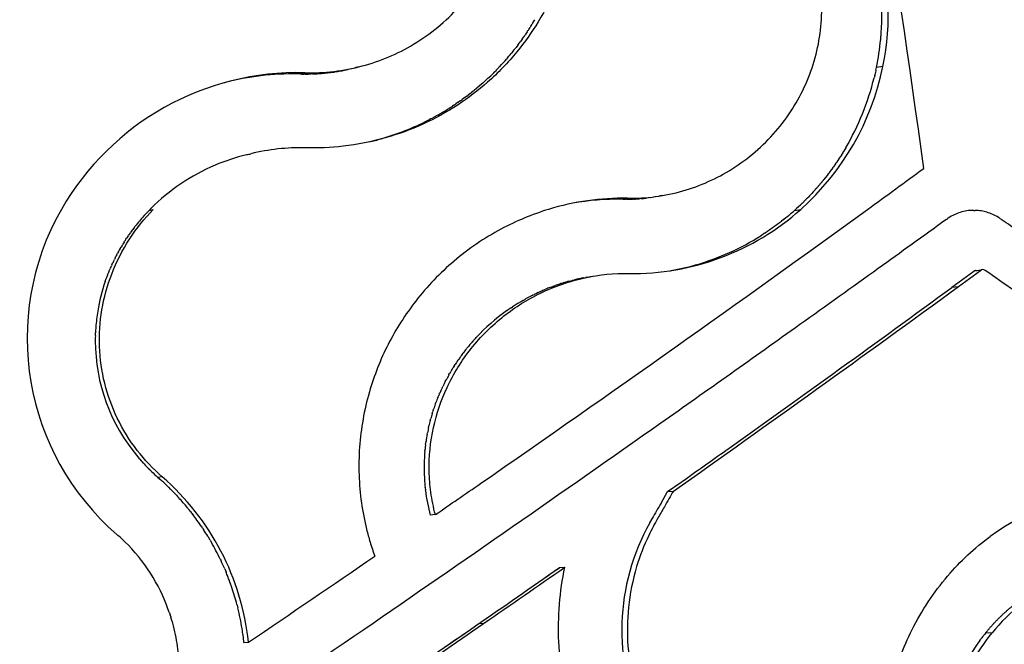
# Model space of a CAD drawing. Header units: millimetres. Extents: x 696 to 1161, y -96 to 347.
# Tile 39 of 55: x 994 to 1045, y 141 to 173. Entities that reach past the tile are written whole.
import ezdxf

# ---------------------------------------------------------------- set-up
doc = ezdxf.new("R2010")
doc.units = ezdxf.units.MM
doc.header["$MEASUREMENT"] = 0
doc.layers.add('Crea2D$visibili$tangenti', color=7, linetype='Continuous', true_color=0x000000)

msp = doc.modelspace()

# ---------------------------------------------------------------- linework, layer by layer
at = {"layer": 'Crea2D$visibili$tangenti'}
for p, q in [((1020.906, 172.581), (1020.975, 172.693)), ((1021.011, 172.752), (1020.975, 172.693)), ((1021.011, 172.752), (1021.111, 172.92)), ((1039.047, 172.579), (1039.053, 172.706)), ((1020.727, 172.301), (1020.616, 172.136)), ((1020.799, 172.412), (1020.87, 172.524)), ((1020.906, 172.581), (1020.87, 172.524)), ((1020.23, 171.597), (1020.149, 171.491)), ((1020.23, 171.597), (1020.309, 171.703)), ((1020.342, 171.748), (1020.388, 171.81)), ((1020.465, 171.918), (1020.388, 171.81)), ((1020.465, 171.918), (1020.541, 172.027)), ((1039.004, 171.944), (1039.015, 172.071)), ((1019.843, 171.109), (1019.777, 171.03)), ((1019.843, 171.109), (1019.9, 171.179)), ((1019.984, 171.282), (1019.9, 171.179)), ((1019.984, 171.282), (1020.067, 171.386)), ((1020.098, 171.425), (1020.149, 171.491)), ((1019.301, 170.496), (1019.393, 170.595)), ((1019.44, 170.647), (1019.393, 170.595)), ((1019.44, 170.647), (1019.523, 170.738)), ((1019.577, 170.799), (1019.523, 170.738)), ((1019.577, 170.799), (1019.651, 170.883)), ((1019.711, 170.953), (1019.651, 170.883)), ((1019.711, 170.953), (1019.777, 171.03)), ((1008.98, 170.113), (1008.859, 170.116)), ((1009.224, 170.177), (1008.98, 170.113)), ((1009.238, 170.11), (1009.173, 170.11)), ((1009.625, 170.116), (1009.557, 170.114)), ((1011.153, 170.284), (1011.261, 170.305)), ((1011.278, 170.308), (1011.446, 170.343)), ((1011.527, 170.361), (1011.446, 170.343)), ((1018.868, 170.056), (1018.989, 170.176)), ((1019.015, 170.201), (1019.126, 170.313)), ((1019.159, 170.348), (1019.261, 170.453)), ((1038.724, 170.175), (1038.695, 170.049)), ((1038.754, 170.307), (1038.725, 170.179)), ((1038.754, 170.307), (1038.781, 170.44)), ((1039.116, 170.504), (1038.781, 170.44)), ((1018.422, 169.643), (1018.275, 169.514)), ((1018.718, 169.913), (1018.851, 170.039)), ((1038.694, 170.043), (1038.664, 169.92)), ((1017.768, 169.1), (1017.667, 169.021)), ((1017.768, 169.1), (1017.821, 169.141)), ((1017.933, 169.23), (1017.821, 169.141)), ((1018.095, 169.362), (1017.974, 169.264)), ((1018.254, 169.497), (1018.126, 169.388)), ((1016.927, 168.495), (1017.028, 168.562)), ((1017.156, 168.65), (1017.028, 168.562)), ((1017.269, 168.729), (1017.19, 168.674)), ((1017.269, 168.729), (1017.351, 168.787)), ((1017.492, 168.89), (1017.351, 168.787)), ((1017.601, 168.972), (1017.51, 168.903)), ((1017.601, 168.972), (1017.667, 169.021)), ((1016.097, 167.987), (1016.189, 168.04)), ((1016.339, 168.127), (1016.189, 168.04)), ((1016.458, 168.198), (1016.36, 168.14)), ((1016.458, 168.198), (1016.53, 168.242)), ((1016.811, 168.419), (1016.864, 168.453)), ((1016.927, 168.495), (1016.864, 168.453)), ((1015.602, 167.722), (1015.666, 167.755)), ((1015.727, 167.787), (1015.666, 167.755)), ((1015.727, 167.787), (1015.842, 167.847)), ((1015.975, 167.919), (1015.842, 167.847)), ((1016.097, 167.987), (1016.016, 167.942)), ((1012.938, 166.699), (1012.992, 166.714)), ((1013.078, 166.738), (1012.992, 166.714)), ((1013.078, 166.738), (1013.175, 166.765)), ((1037.055, 166.064), (1037.006, 165.984)), ((1037.125, 166.179), (1037.077, 166.1)), ((1037.194, 166.295), (1037.147, 166.215)), ((1036.688, 165.497), (1036.634, 165.419)), ((1036.764, 165.609), (1036.711, 165.53)), ((1036.838, 165.721), (1036.787, 165.643)), ((1036.912, 165.835), (1036.861, 165.756)), ((1036.984, 165.949), (1036.934, 165.87)), ((1036.374, 165.057), (1036.315, 164.978)), ((1036.454, 165.166), (1036.397, 165.087)), ((1036.533, 165.275), (1036.477, 165.197)), ((1036.611, 165.386), (1036.556, 165.308)), ((1035.957, 164.525), (1035.89, 164.444)), ((1036.043, 164.63), (1035.977, 164.55)), ((1036.127, 164.735), (1036.064, 164.656)), ((1036.211, 164.842), (1036.149, 164.762)), ((1036.293, 164.949), (1036.232, 164.87)), ((1035.513, 164.014), (1035.436, 163.93)), ((1035.604, 164.114), (1035.529, 164.032)), ((1035.694, 164.216), (1035.621, 164.134)), ((1035.782, 164.318), (1035.712, 164.236)), ((1035.87, 164.421), (1035.801, 164.34)), ((1025.911, 163.688), (1025.617, 163.634)), ((1025.679, 163.633), (1025.617, 163.634)), ((1025.679, 163.633), (1025.8, 163.632)), ((1025.864, 163.633), (1025.8, 163.632)), ((1026.234, 163.643), (1026.164, 163.64)), ((1026.602, 163.667), (1026.528, 163.661)), ((1026.969, 163.705), (1026.889, 163.695)), ((1027.332, 163.757), (1027.247, 163.743)), ((1035.043, 163.525), (1034.953, 163.438)), ((1035.139, 163.621), (1035.052, 163.535)), ((1035.234, 163.718), (1035.15, 163.632)), ((1035.328, 163.816), (1035.246, 163.731)), ((1035.328, 163.816), (1035.436, 163.93)), ((1001.259, 163.152), (1001.168, 163.06)), ((1001.168, 163.06), (1001.388, 163.114)), ((1034.547, 163.06), (1034.65, 163.153)), ((1034.547, 163.06), (1034.868, 163.114)), ((1034.748, 163.243), (1034.65, 163.153)), ((1034.847, 163.336), (1034.752, 163.247)), ((1034.945, 163.43), (1034.853, 163.342)), ((1043.814, 163.06), (1043.88, 163.06)), ((1001.036, 162.921), (1000.913, 162.788)), ((1033.864, 162.491), (1033.762, 162.413)), ((1033.981, 162.583), (1033.878, 162.502)), ((1034.096, 162.676), (1033.992, 162.592)), ((1000.19, 161.887), (1000.217, 161.925)), ((1000.302, 162.041), (1000.217, 161.925)), ((1000.302, 162.041), (1000.326, 162.073)), ((1000.417, 162.193), (1000.326, 162.073)), ((1000.417, 162.193), (1000.437, 162.22)), ((1033.141, 161.968), (1033.045, 161.904)), ((1033.264, 162.052), (1033.167, 161.985)), ((1033.387, 162.137), (1033.289, 162.069)), ((1033.507, 162.224), (1033.409, 162.153)), ((1033.627, 162.312), (1033.528, 162.238)), ((1033.746, 162.401), (1033.646, 162.325)), ((999.873, 161.414), (999.812, 161.317)), ((999.873, 161.414), (999.909, 161.471)), ((999.975, 161.574), (999.909, 161.471)), ((999.975, 161.574), (1000.008, 161.624)), ((1000.081, 161.732), (1000.008, 161.624)), ((1000.081, 161.732), (1000.111, 161.775)), ((1000.19, 161.888), (1000.111, 161.775)), ((1032.892, 161.804), (1032.797, 161.744)), ((1033.017, 161.885), (1032.922, 161.823)), ((999.584, 160.925), (999.54, 160.845)), ((999.584, 160.925), (999.628, 161.004)), ((999.677, 161.09), (999.628, 161.004)), ((999.677, 161.09), (999.718, 161.161)), ((999.773, 161.253), (999.718, 161.161)), ((999.773, 161.253), (999.812, 161.317)), ((999.324, 160.421), (999.296, 160.362)), ((999.325, 160.421), (999.374, 160.524)), ((999.408, 160.591), (999.374, 160.524)), ((999.408, 160.591), (999.456, 160.685)), ((999.494, 160.759), (999.456, 160.685)), ((999.494, 160.759), (999.54, 160.845)), ((999.095, 159.905), (999.081, 159.869)), ((999.095, 159.905), (999.15, 160.034)), ((999.168, 160.078), (999.149, 160.034)), ((999.168, 160.078), (999.221, 160.199)), ((999.245, 160.25), (999.221, 160.199)), ((999.245, 160.25), (999.296, 160.362)), ((1028.107, 159.939), (1028.167, 159.949)), ((1042.685, 159.082), (1043.816, 159.911)), ((1043.031, 159.13), (1044.165, 159.96)), ((1044.165, 159.96), (1043.816, 159.911)), ((1043.904, 159.947), (1044.236, 159.993)), ((998.897, 159.377), (998.953, 159.535)), ((998.96, 159.554), (999.015, 159.702)), ((999.026, 159.73), (999.015, 159.702)), ((999.026, 159.73), (999.081, 159.869)), ((1022.784, 159.369), (1022.697, 159.343)), ((1022.925, 159.408), (1022.812, 159.377)), ((1022.925, 159.408), (1023.044, 159.439)), ((1023.066, 159.445), (1023.161, 159.469)), ((1023.208, 159.48), (1023.161, 159.468)), ((1023.208, 159.48), (1023.278, 159.497)), ((1023.351, 159.513), (1023.278, 159.496)), ((1023.351, 159.513), (1023.395, 159.523)), ((1023.494, 159.544), (1023.395, 159.523)), ((1023.638, 159.573), (1023.513, 159.548)), ((1023.638, 159.573), (1023.75, 159.594)), ((1023.782, 159.599), (1023.75, 159.594)), ((1023.782, 159.6), (1023.868, 159.615)), ((1021.283, 158.809), (1021.395, 158.86)), ((1021.415, 158.869), (1021.496, 158.905)), ((1021.549, 158.928), (1021.496, 158.905)), ((1021.549, 158.928), (1021.597, 158.949)), ((1021.683, 158.984), (1021.597, 158.948)), ((1021.954, 159.092), (1021.905, 159.073)), ((1021.953, 159.092), (1022.016, 159.116)), ((1022.09, 159.143), (1022.016, 159.116)), ((1022.09, 159.143), (1022.128, 159.157)), ((1022.228, 159.192), (1022.128, 159.157)), ((1022.504, 159.284), (1022.468, 159.273)), ((1022.504, 159.285), (1022.582, 159.309)), ((1022.644, 159.328), (1022.582, 159.309)), ((1022.644, 159.328), (1022.697, 159.344)), ((1042.685, 159.082), (1043.031, 159.13)), ((1020.385, 158.335), (1020.421, 158.357)), ((1020.51, 158.408), (1020.421, 158.356)), ((1020.51, 158.408), (1020.61, 158.465)), ((1020.636, 158.479), (1020.706, 158.518)), ((1020.764, 158.549), (1020.706, 158.518)), ((1020.764, 158.549), (1020.802, 158.57)), ((1020.892, 158.616), (1020.803, 158.569)), ((1020.892, 158.617), (1020.997, 158.67)), ((1021.021, 158.682), (1021.096, 158.719)), ((1021.152, 158.746), (1021.096, 158.719)), ((1021.152, 158.747), (1021.195, 158.767)), ((1021.283, 158.809), (1021.195, 158.767)), ((1019.895, 158.027), (1019.959, 158.069)), ((1020.016, 158.106), (1019.959, 158.069)), ((1020.261, 158.261), (1020.327, 158.301)), ((1020.385, 158.335), (1020.327, 158.301)), ((998.389, 156.443), (998.388, 156.314)), ((998.392, 156.588), (998.389, 156.454)), ((998.392, 156.588), (998.397, 156.736)), ((1018.043, 156.44), (1018.085, 156.485)), ((1017.578, 155.898), (1017.604, 155.93)), ((1017.76, 156.119), (1017.805, 156.172)), ((1017.853, 156.227), (1017.805, 156.172)), ((1017.143, 155.311), (1017.167, 155.346)), ((1017.248, 155.461), (1017.167, 155.346)), ((1017.248, 155.461), (1017.287, 155.516)), ((1017.355, 155.608), (1017.287, 155.516)), ((1017.355, 155.608), (1017.411, 155.683)), ((1016.845, 154.853), (1016.776, 154.737)), ((1016.845, 154.853), (1016.883, 154.914)), ((1016.941, 155.007), (1016.883, 154.914)), ((1016.941, 155.007), (1016.994, 155.088)), ((1016.488, 154.218), (1016.526, 154.291)), ((1016.661, 154.539), (1016.711, 154.627)), ((1016.751, 154.696), (1016.711, 154.627)), ((1016.751, 154.696), (1016.776, 154.737)), ((1016.251, 153.727), (1016.3, 153.834)), ((1016.327, 153.892), (1016.3, 153.834)), ((1016.327, 153.892), (1016.354, 153.949)), ((1016.108, 153.394), (1016.146, 153.486)), ((1016.178, 153.561), (1016.146, 153.486)), ((1016.178, 153.561), (1016.196, 153.602)), ((1016.251, 153.727), (1016.196, 153.602)), ((1015.86, 152.712), (1015.881, 152.775)), ((1015.978, 153.055), (1016.006, 153.132)), ((1015.708, 152.191), (1015.735, 152.292)), ((1015.806, 152.539), (1015.842, 152.655)), ((1015.86, 152.712), (1015.842, 152.655)), ((1015.622, 151.839), (1015.642, 151.927)), ((1015.55, 151.484), (1015.564, 151.558)), ((1015.466, 150.948), (1015.482, 151.064)), ((1015.487, 151.099), (1015.482, 151.064)), ((1000.579, 150.321), (1000.665, 150.221)), ((1015.427, 150.589), (1015.418, 150.472)), ((1015.427, 150.589), (1015.439, 150.706)), ((1000.686, 150.196), (1000.764, 150.107)), ((1000.795, 150.073), (1000.764, 150.107)), ((1000.795, 150.073), (1000.866, 149.996)), ((1000.907, 149.951), (1000.866, 149.995)), ((1000.907, 149.951), (1000.969, 149.885)), ((1001.021, 149.831), (1000.969, 149.885)), ((1001.021, 149.831), (1001.074, 149.776)), ((1001.137, 149.712), (1001.074, 149.776)), ((1001.137, 149.712), (1001.181, 149.669)), ((1001.256, 149.595), (1001.181, 149.669)), ((1001.256, 149.595), (1001.29, 149.563)), ((1001.847, 149.29), (1001.626, 149.256)), ((1001.626, 149.256), (1001.769, 149.13)), ((1001.769, 149.13), (1001.862, 149.046)), ((1001.91, 149.002), (1001.862, 149.046)), ((1001.91, 149.002), (1001.978, 148.939)), ((1002.048, 148.872), (1001.978, 148.939)), ((1002.048, 148.872), (1002.093, 148.83)), ((1002.185, 148.741), (1002.093, 148.83)), ((1015.414, 149.065), (1015.422, 148.96)), ((1015.422, 148.954), (1015.432, 148.842)), ((1015.433, 148.835), (1015.443, 148.731)), ((1015.446, 148.71), (1015.443, 148.731)), ((1015.446, 148.71), (1015.456, 148.62)), ((1027.985, 148.517), (1028.685, 149.012)), ((1002.581, 148.338), (1002.537, 148.385)), ((1002.581, 148.338), (1002.644, 148.27)), ((1002.708, 148.2), (1002.644, 148.27)), ((1015.46, 148.586), (1015.456, 148.62)), ((1027.643, 147.928), (1027.985, 148.517)), ((1027.985, 148.517), (1028.285, 148.55)), ((1003.195, 147.635), (1003.256, 147.56)), ((1003.311, 147.491), (1003.257, 147.56)), ((1003.311, 147.491), (1003.353, 147.437)), ((1015.973, 147.329), (1015.71, 147.298)), ((1003.719, 146.947), (1003.646, 147.049)), ((1003.862, 146.741), (1003.901, 146.683)), ((1003.932, 146.637), (1003.987, 146.554)), ((1027.06, 146.897), (1027.161, 147.083)), ((1027.161, 147.083), (1027.175, 147.107)), ((1004.329, 146.004), (1004.235, 146.162)), ((1004.329, 146.004), (1004.392, 145.897)), ((1004.851, 145.025), (1004.889, 144.943)), ((1022.386, 144.588), (1022.669, 144.615)), ((1005.078, 144.524), (1005.149, 144.354)), ((1021.64, 144.068), (1021.866, 144.225)), ((1022.117, 144.401), (1022.386, 144.588)), ((1005.448, 143.557), (1005.409, 143.671)), ((1005.719, 142.654), (1005.757, 142.507)), ((1002.221, 142.253), (1002.256, 142.147)), ((1002.259, 142.137), (1002.289, 142.041)), ((1002.289, 142.041), (1002.3, 142.005)), ((1002.36, 141.797), (1002.381, 141.722)), ((1018.057, 141.583), (1018.059, 141.584)), ((1018.469, 141.704), (1018.199, 141.681)), ((1017.082, 140.909), (1017.641, 141.295)), ((1044.27, 141.015), (1044.292, 141.044)), ((1044.762, 141.219), (1044.413, 141.196)), ((1006.077, 140.717), (1006.311, 140.739)), ((1016.636, 140.602), (1017.082, 140.909)), ((1044.131, 140.83), (1044.175, 140.889)), ((1044.2, 140.923), (1044.175, 140.889)), ((1044.2, 140.923), (1044.233, 140.966)), ((1044.27, 141.015), (1044.233, 140.966))]:
    msp.add_line(p, q, dxfattribs=at)
for centre, radius, start, end in [((85.603, 33.366), 964.682, 7.856641, 9.799884), ((1025.789, 173.254), 13.608, 348.338, 17.1046), ((1025.498, 173.192), 13.563, 358.1255, 17.1098), ((1025.397, 173.19), 13.664, 357.9693, 358.1476), ((1009.574, 179.646), 13.354, 325.4717, 325.7784), ((1009.577, 179.644), 13.351, 326.6316, 326.916), ((1009.578, 179.644), 13.35, 326.914, 327.1959), ((1025.385, 173.191), 13.677, 355.3024, 355.4802), ((1025.401, 173.19), 13.66, 355.4792, 357.2583), ((1025.393, 173.191), 13.668, 357.2576, 357.4353), ((1009.564, 179.654), 13.366, 323.5, 323.739), ((1009.572, 179.649), 13.357, 325.2075, 325.4697), ((1025.376, 173.193), 13.686, 348.3948, 354.5897), ((1025.382, 173.191), 13.679, 354.5927, 354.7699), ((1009.556, 179.66), 13.377, 321.7914, 322.0035), ((1008.852, 156.093), 14.089, 88.4853, 150.1107), ((1008.616, 156.103), 14.015, 89.0065, 104.6635), ((1009.256, 180.48), 10.37, 268.4773, 269.54), ((1009.256, 180.486), 10.376, 269.9031, 271.6617), ((1009.256, 180.491), 10.381, 272.0376, 273.7778), ((1009.256, 180.489), 10.379, 273.7789, 274.1683), ((1009.256, 180.493), 10.383, 274.167, 275.8881), ((1009.256, 180.491), 10.381, 275.8899, 276.2935), ((1009.256, 180.494), 10.384, 276.2916, 277.9921), ((1009.256, 180.491), 10.382, 277.9944, 278.4138), ((1009.256, 180.492), 10.382, 278.4115, 280.0896), ((1009.256, 180.49), 10.381, 280.0921, 280.5293), ((1009.256, 180.489), 10.38, 281.1383, 281.2334), ((1009.257, 180.486), 10.376, 283.2252, 283.3426), ((12073.19, -43326.861), 44881.715, 104.2676793, 104.267906), ((1009.527, 179.686), 13.416, 314.8548, 315.0076), ((1009.531, 179.682), 13.41, 315.6843, 315.8872), ((1009.534, 179.679), 13.405, 316.5134, 316.7654), ((1025.845, 173.216), 13.545, 311.7707, 348.449), ((1025.378, 173.192), 13.683, 347.2615, 347.2798), ((1009.512, 179.702), 13.437, 311.5303, 313.1922), ((1009.519, 179.694), 13.427, 313.1943, 313.2435), ((1009.523, 179.69), 13.421, 314.0248, 314.1263), ((1025.44, 173.174), 13.618, 329.6627, 346.1761), ((1025.381, 173.191), 13.68, 346.6946, 346.7217), ((1009.495, 179.722), 13.464, 308.8053, 309.0339), ((1009.499, 179.717), 13.458, 309.6958, 309.8666), ((1009.503, 179.712), 13.451, 310.5846, 310.6988), ((1009.479, 179.744), 13.491, 304.6835, 304.8613), ((1009.486, 179.734), 13.478, 306.4364, 306.5323), ((1009.456, 179.78), 13.534, 300.5686, 300.6745), ((1009.463, 179.768), 13.52, 301.5141, 302.9251), ((1009.412, 179.866), 13.63, 286.0253, 297.0093), ((1009.446, 179.797), 13.554, 298.7949, 298.9965), ((1009.39, 179.936), 13.704, 283.6488, 285.0029), ((-8050.538, 37032.678), 37962.896, 283.8020551, 283.8024143), ((1008.975, 155.671), 10.626, 88.5113, 103.8226), ((1025.529, 173.126), 13.518, 327.932, 328.1103), ((1025.522, 173.13), 13.525, 328.5041, 328.6829), ((1025.516, 173.133), 13.532, 329.0759, 329.2547), ((1008.746, 155.589), 10.652, 103.7979, 112.9896), ((1025.554, 173.109), 13.488, 325.6396, 325.8125), ((1025.547, 173.114), 13.496, 326.2133, 326.3881), ((1025.541, 173.118), 13.503, 326.7866, 326.9629), ((1025.535, 173.122), 13.511, 327.3595, 327.537), ((1008.651, 155.773), 10.445, 112.906, 135.0495), ((1025.587, 173.086), 13.447, 322.7646, 322.9221), ((1025.58, 173.091), 13.456, 323.3405, 323.5019), ((1025.573, 173.096), 13.464, 323.916, 324.0808), ((1025.567, 173.1), 13.472, 324.491, 324.6589), ((1025.56, 173.105), 13.48, 325.0655, 325.2361), ((461.609, 957.897), 981.977, 305.965508, 306.175481), ((1025.614, 173.064), 13.412, 320.4561, 320.5938), ((1025.607, 173.069), 13.421, 321.034, 321.1773), ((1025.601, 173.075), 13.43, 321.6114, 321.7598), ((1025.594, 173.08), 13.439, 322.1883, 322.3414), ((1025.65, 173.033), 13.365, 317.5582, 317.6616), ((1025.643, 173.039), 13.375, 318.1389, 318.2501), ((1025.636, 173.046), 13.384, 318.7191, 318.8375), ((1025.629, 173.052), 13.393, 319.2986, 319.4239), ((1025.621, 173.058), 13.403, 319.8776, 320.0094), ((1025.689, 150.482), 13.208, 89.0372, 106.9892), ((1025.394, 150.559), 13.077, 89.0222, 100.2088), ((1025.79, 173.249), 9.616, 270.4438, 272.2328), ((1025.789, 173.273), 9.641, 272.6473, 274.3955), ((1025.787, 173.298), 9.666, 274.8405, 276.547), ((1025.784, 173.317), 9.685, 277.6217, 277.752), ((22482.533, -117376.376), 119482.25, 100.34441885, 100.34451073), ((1025.686, 172.998), 13.315, 314.6452, 314.703), ((1025.679, 173.006), 13.325, 315.2291, 315.297), ((1025.671, 173.013), 13.335, 315.8123, 315.8898), ((1008.279, 156.45), 13.415, 150.2144, 229.1563), ((1008.479, 155.96), 10.191, 135.8352, 136.8862), ((395.138, 1050.178), 1095.705, 304.662283, 305.944208), ((1026.186, 172.823), 13.025, 269.0692, 311.8043), ((1025.683, 173.005), 13.322, 309.1651, 311.7131), ((1025.707, 172.976), 13.284, 312.8896, 312.9142), ((1025.7, 172.984), 13.295, 313.4755, 313.5116), ((1025.693, 172.991), 13.305, 314.0607, 314.1079), ((440.242, 969.969), 1004.348, 306.546996, 306.54762), ((1008.409, 156.022), 10.098, 137.9911, 142.1398), ((1008.447, 155.989), 10.148, 137.9379, 137.995), ((1008.468, 155.97), 10.176, 136.8866, 136.9144), ((1025.745, 172.928), 13.223, 307.8797, 307.9567), ((1025.731, 172.946), 13.246, 308.5223, 308.5876), ((1025.812, 172.836), 13.109, 303.9946, 304.1318), ((1025.803, 172.849), 13.125, 304.6454, 304.7739), ((1025.793, 172.863), 13.142, 305.295, 305.4141), ((1025.783, 172.878), 13.161, 305.9432, 306.0526), ((1025.771, 172.894), 13.18, 306.5901, 306.6892), ((1025.758, 172.911), 13.201, 307.2356, 307.3239), ((1025.88, 172.723), 12.977, 286.0822, 302.2106), ((1025.829, 172.811), 13.079, 302.6894, 302.8427), ((1025.821, 172.823), 13.093, 303.3426, 303.4881), ((1025.904, 172.63), 12.881, 280.1189, 286.0954), ((1043.93, 159.755), 0.193, 107.6413, 126.1575), ((1043.932, 159.749), 0.2, 98.0536, 107.7348), ((1044.28, 159.802), 0.196, 89.7692, 126.1046), ((1044.281, 159.79), 0.207, 54.9757, 89.961), ((682.42, -359.003), 632.733, 54.938175, 55.104007), ((1007.875, 156.305), 9.489, 161.1104, 170.598), ((1007.982, 156.271), 9.601, 160.0022, 160.1225), ((1025.557, 149.659), 10.098, 105.7743, 105.9386), ((1025.551, 149.685), 10.071, 104.2828, 104.4141), ((1025.535, 149.748), 10.007, 101.6578, 101.771), ((-19063.477, 119008.407), 120534.381, 279.59323984, 279.59334726), ((1025.613, 149.504), 10.263, 114.1441, 114.2714), ((1025.594, 149.552), 10.212, 111.1769, 112.5182), ((1025.573, 149.608), 10.152, 107.8119, 109.2414), ((415.409, 1018.286), 1063.982, 305.171177, 306.148474), ((426.131, 1001.571), 1043.996, 305.40945, 306.197585), ((1025.637, 149.456), 10.316, 118.9963, 119.1618), ((1025.627, 149.476), 10.294, 116.5752, 116.7252), ((1007.779, 156.322), 9.391, 170.6085, 175.7617), ((1025.641, 149.447), 10.326, 125.4126, 137.0279), ((1025.656, 149.43), 10.349, 125.1973, 125.4244), ((1025.649, 149.436), 10.339, 123.8152, 125.1888), ((1025.65, 149.438), 10.339, 122.798, 123.0235), ((1025.646, 149.442), 10.333, 121.4091, 122.7882), ((1007.742, 156.326), 9.354, 175.7656, 177.489), ((1007.717, 156.328), 9.329, 180.091, 220.0833), ((1007.732, 156.326), 9.344, 179.2103, 179.2812), ((1025.607, 149.479), 10.279, 137.3794, 138.7935), ((1025.571, 149.51), 10.232, 141.3653, 142.8893), ((1025.587, 149.497), 10.253, 139.7702, 141.1354), ((1025.601, 149.484), 10.272, 138.7895, 138.9691), ((1025.518, 149.548), 10.167, 145.4659, 146.9777), ((1025.435, 149.598), 10.069, 150.6183, 152.2229), ((1025.398, 149.617), 10.028, 152.6894, 154.4068), ((1025.297, 149.662), 9.918, 157.8974, 159.5176), ((1025.252, 149.679), 9.87, 159.9942, 161.7164), ((1025.188, 149.699), 9.802, 163.1558, 164.658), ((1025.1, 149.721), 9.711, 167.4021, 169.0929), ((1025.143, 149.711), 9.756, 165.2744, 166.8719), ((1025.056, 149.729), 9.667, 169.5383, 171.6834), ((1025.011, 149.735), 9.621, 172.7595, 174.2101), ((1025.035, 149.732), 9.646, 171.6838, 171.8546), ((1007.85, 156.421), 9.49, 220.7914, 220.9866), ((1024.94, 149.741), 9.55, 175.6657, 179.8337), ((1024.96, 149.74), 9.571, 175.6131, 175.6665), ((379.642, 1066.711), 1124.023, 305.27364, 305.413996), ((388.744, 1053.865), 1108.279, 305.415328, 305.418309), ((1024.926, 149.74), 9.536, 179.8257, 184.0594), ((1007.894, 156.463), 9.551, 226.2549, 228.9902), ((993.193, 139.331), 13.193, 6.1247, 49.0113), ((993.003, 139.337), 13.143, 43.5029, 45.6864), ((1024.804, 149.732), 9.414, 184.708, 184.7449), ((1024.759, 149.728), 9.369, 185.4273, 185.4719), ((309.343, 1173.388), 1245.843, 304.55457, 304.684968), ((372.224, 1077.19), 1136.862, 305.270168, 305.273879), ((993.01, 139.343), 13.134, 39.4059, 42.4047), ((1024.975, 149.765), 9.588, 187.0641, 194.909), ((1051.253, 137.335), 11.047, 87.396, 126.5811), ((993.038, 139.367), 13.097, 39.1474, 39.4039), ((1076.257, 119.708), 56.212, 149.8655, 150.8292), ((993.04, 139.368), 13.095, 37.526, 38.0392), ((993.022, 139.353), 13.119, 35.9211, 37.5326), ((993.031, 139.359), 13.108, 35.3269, 35.3716), ((993.036, 139.366), 13.099, 34.2643, 35.317), ((993.034, 139.364), 13.103, 33.717, 33.9601), ((1036.948, 141.348), 11.339, 150.7001, 205.3074), ((993.294, 139.133), 9.486, 47.3671, 49.0936), ((993.028, 139.36), 13.109, 31.5365, 33.2826), ((993.05, 139.372), 13.084, 31.2612, 31.5432), ((993.495, 139.333), 9.203, 21.281, 47.4397), ((993.001, 139.345), 13.141, 25.6101, 29.9095), ((239.889, 1274.763), 1368.728, 304.052524, 304.383147), ((992.972, 139.33), 13.173, 23.2198, 25.217), ((314.051, 1162.284), 1240.077, 304.613979, 304.850077), ((992.946, 139.32), 13.201, 21.3616, 22.4195), ((992.89, 139.299), 13.26, 20.3037, 21.3551), ((299.116, 1181.732), 1264.432, 304.412747, 304.890622), ((992.924, 139.311), 13.224, 20.2921, 20.3068), ((992.864, 139.29), 13.289, 19.2516, 20.289), ((992.825, 139.276), 13.329, 14.8006, 18.7344), ((993.502, 139.351), 9.19, 21.1167, 21.1938), ((993.443, 139.328), 9.252, 18.5301, 21.1157), ((992.802, 139.273), 13.353, 14.6648, 14.7868), ((993.412, 139.318), 9.285, 18.425, 18.5268), ((993.388, 139.311), 9.31, 17.6717, 17.7392), ((992.68, 139.244), 13.478, 9.3647, 14.0083), ((993.377, 139.307), 9.322, 15.49, 16.8207), ((277.142, 1215.79), 1305.078, 304.373352, 304.613169), ((992.387, 139.197), 13.774, 6.3332, 9.3592), ((1052.072, 135.021), 9.838, 141.1249, 142.2572), ((1052.815, 134.531), 10.727, 144.0414, 165.4267)]:
    msp.add_arc(centre, radius, start, end, dxfattribs=at)
for points, knots in [([(1018.709, 189.674), (1019.201, 189.237), (1020.16, 188.252), (1021.732, 186.046), (1022.786, 183.478), (1023.223, 180.761), (1023.224, 178.716), (1022.915, 176.688), (1022.303, 174.717), (1021.376, 172.859), (1020.169, 171.152), (1018.774, 169.707), (1016.579, 168.035), (1014.034, 166.877), (1011.3, 166.338), (1009.904, 166.276), (1009.251, 166.294)], [0, 0, 0, 0, 1.976894, 4.112848, 8.100052, 10.212421, 12.341979, 14.214039, 16.350592, 18.516217, 20.420672, 22.60544, 24.523423, 28.676868, 30.896233, 32.856823, 32.856823, 32.856823, 32.856823]), ([(1009.224, 170.177), (1010.224, 170.15), (1012.194, 170.383), (1014.969, 171.555), (1017.288, 173.467), (1018.688, 175.61), (1019.345, 177.461), (1019.618, 178.911), (1019.664, 180.369), (1019.457, 181.878), (1019.017, 183.273), (1018.357, 184.596), (1017.53, 185.752), (1016.846, 186.448), (1016.508, 186.748)], [0, 0, 0, 0, 2.999377, 5.890383, 8.950593, 11.91475, 13.480565, 14.822379, 16.327908, 17.843492, 19.37385, 20.701107, 22.266779, 23.622237, 23.622237, 23.622237, 23.622237]), ([(1025.911, 163.688), (1026.877, 163.671), (1028.778, 163.925), (1031.44, 165.118), (1033.661, 167.026), (1035.253, 169.527), (1035.911, 171.901), (1035.984, 173.867), (1035.799, 175.355), (1035.389, 176.731), (1034.768, 178.032), (1033.986, 179.167), (1033.335, 179.852), (1033.012, 180.146)], [0, 0, 0, 0, 2.898111, 5.690097, 8.664913, 11.587517, 14.488337, 15.973253, 17.467641, 18.97217, 20.264128, 21.782689, 23.092448, 23.092448, 23.092448, 23.092448]), ([(1043.814, 163.06), (1043.692, 163.06), (1043.455, 163.047), (1043.117, 162.968), (1042.794, 162.843), (1042.549, 162.7), (1041.248, 161.76), (1038.696, 159.919), (1033.787, 156.407), (1024.945, 150.142), (1006.621, 137.409), (984.807, 122.803), (962.057, 108.095), (947.873, 99.138), (938.436, 93.283), (933.829, 90.443), (931.573, 89.059), (930.236, 88.24), (929.963, 88.096), (929.498, 87.927), (929.065, 87.853), (928.675, 87.848), (928.39, 87.857), (928.039, 87.912), (927.63, 88.028), (927.29, 88.186), (926.605, 88.604), (925.576, 89.235), (922.995, 90.819), (914.265, 96.199), (899.298, 105.579), (881.484, 117.049), (869.277, 125.094), (862.259, 129.774), (855.768, 134.129), (841.507, 143.81), (827.387, 153.685), (817.14, 161.048), (815.453, 162.267), (815.134, 162.498), (814.953, 162.628), (814.836, 162.706), (814.717, 162.778), (814.553, 162.863), (814.25, 162.981), (813.929, 163.05), (813.665, 163.06), (813.536, 163.06), (813.456, 163.057), (813.36, 163.05), (813.26, 163.04), (813.134, 163.021), (812.936, 162.975), (812.678, 162.888), (812.426, 162.764), (812.218, 162.633), (812.002, 162.483), (810.964, 161.765), (808.854, 160.294), (805.029, 157.591), (801.276, 154.879), (796.543, 151.389), (791.569, 147.637), (785.448, 142.862), (779.378, 137.961), (773.369, 132.925), (766.192, 126.67), (757.923, 119.069), (750.036, 111.245), (743.646, 104.452), (738.837, 99.051), (735.105, 94.606), (732.68, 91.581), (731.393, 89.938), (730.666, 88.995), (730.241, 88.437), (730.098, 88.252), (730.034, 88.178), (729.95, 88.092), (729.815, 87.984), (729.629, 87.882), (729.43, 87.846), (729.266, 87.851), (729.126, 87.874), (728.974, 87.931), (728.804, 88.029), (728.651, 88.157), (728.515, 88.305), (727.017, 90.023), (724.605, 92.899), (721.097, 97.389), (717.298, 102.617), (713.076, 109.113), (709.494, 115.527), (706.987, 120.687), (705.521, 124.04), (704.501, 126.574), (703.527, 129.145), (702.024, 133.512), (700.295, 139.778), (699.366, 144.862), (699.026, 147.392)], [0, 0, 0, 0, 0.365239, 0.708753, 1.04039, 1.400244, 1.557198, 5.856903, 10.838941, 19.664859, 38.365934, 77.778344, 98.417549, 119.637355, 128.103921, 131.733963, 135.873076, 136.045842, 136.436637, 136.79789, 137.526674, 137.745141, 137.966013, 138.382878, 138.80776, 139.239174, 139.503228, 141.21475, 142.861028, 148.586566, 171.978981, 195.850344, 212.148576, 215.83713, 221.156531, 235.597156, 267.548082, 272.842439, 273.451865, 273.792459, 274.025334, 274.119233, 274.216029, 274.442313, 274.670333, 275.191668, 275.421887, 275.46153, 275.577094, 275.663375, 275.749646, 275.878931, 276.043545, 276.359608, 276.694137, 276.882938, 277.097261, 277.483068, 280.669004, 284.813925, 291.534272, 294.560634, 302.45677, 310.221703, 317.850749, 325.860032, 333.742178, 346.410135, 359.550821, 367.062146, 374.386544, 381.244779, 384.471161, 386.017499, 387.505497, 388.04432, 388.120496, 388.205826, 388.339459, 388.481509, 388.724273, 388.967932, 389.081894, 389.21616, 389.390618, 389.568325, 389.801425, 389.988733, 390.171059, 396.637838, 401.246614, 407.263112, 416.021815, 424.477209, 429.287337, 433.228714, 435.453601, 437.482918, 441.476354, 449.305472, 456.96455, 456.96455, 456.96455, 456.96455]), ([(1001.847, 149.29), (1001.374, 149.7), (1000.488, 150.637), (999.47, 152.28), (998.81, 154.109), (998.54, 156.014), (998.665, 157.935), (999.185, 159.827), (1000.09, 161.595), (1000.928, 162.642), (1001.388, 163.114)], [0, 0, 0, 0, 1.878831, 3.849335, 5.766818, 7.681828, 9.589064, 11.511564, 13.538362, 15.515715, 15.515715, 15.515715, 15.515715]), ([(1021.83, 163.114), (1020.978, 162.854), (1019.242, 162.132), (1016.895, 160.531), (1014.931, 158.483), (1013.46, 156.174), (1012.448, 153.616), (1011.951, 150.834), (1012.033, 148.428), (1012.349, 146.801), (1012.6, 145.883), (1012.754, 145.421), (1012.842, 145.18)], [0, 0, 0, 0, 2.67245, 5.613089, 8.47541, 11.14016, 13.789126, 16.689221, 19.573255, 20.969496, 21.656645, 22.427464, 22.427464, 22.427464, 22.427464]), ([(1130.921, 90.639), (1130.277, 89.874), (1129.576, 89.055), (1128.825, 88.195), (1128.636, 88.027), (1128.397, 87.889), (1128.089, 87.831), (1127.786, 87.883), (1127.519, 88.048), (1127.36, 88.221), (1127.104, 88.558), (1126.767, 88.999), (1126.113, 89.846), (1124.99, 91.285), (1122.813, 94.009), (1118.142, 99.618), (1111.002, 107.545), (1101.682, 116.982), (1091.165, 126.803), (1079.626, 136.75), (1065.787, 147.804), (1054.991, 155.765), (1047.701, 160.887), (1046.044, 162.039), (1045.332, 162.531), (1045.199, 162.622), (1045.041, 162.727), (1044.8, 162.856), (1044.502, 162.966), (1044.194, 163.039), (1043.988, 163.056), (1043.88, 163.059)], [0, 0, 0, 0, 3.000916, 3.232251, 3.42652, 3.755958, 4.052501, 4.351201, 4.661742, 4.978667, 5.055849, 5.929025, 6.645281, 8.264584, 11.407701, 17.104682, 30.161773, 43.402102, 56.886875, 73.321545, 89.09621, 110.013299, 113.553666, 115.825044, 116.06888, 116.149656, 116.309189, 116.637447, 116.966292, 117.260036, 117.585105, 117.585105, 117.585105, 117.585105]), ([(1015.973, 147.329), (1015.872, 147.711), (1015.721, 148.457), (1015.602, 149.971), (1015.786, 151.822), (1016.524, 153.991), (1017.756, 155.976), (1019.425, 157.635), (1021.438, 158.895), (1023.644, 159.658), (1025.218, 159.814), (1025.974, 159.8)], [0, 0, 0, 0, 1.185787, 2.277143, 4.547129, 6.729956, 9.108044, 11.507489, 13.744498, 16.189334, 18.458949, 18.458949, 18.458949, 18.458949]), ([(1028.285, 148.55), (1028.128, 148.28), (1027.854, 147.812), (1027.422, 147.052), (1026.879, 146.047), (1026.288, 144.522), (1025.904, 142.587), (1025.864, 139.804), (1026.563, 137.125), (1027.958, 134.773), (1028.846, 133.771), (1029.335, 133.319)], [0, 0, 0, 0, 0.938199, 1.625122, 2.624094, 4.361804, 6.517781, 8.512817, 12.681461, 14.683727, 16.680484, 16.680484, 16.680484, 16.680484]), ([(1043.506, 123.339), (1042.765, 124.05), (1041.382, 125.718), (1039.92, 128.588), (1039.061, 131.802), (1038.871, 135.131), (1039.384, 138.418), (1040.555, 141.501), (1042.3, 144.156), (1043.855, 145.613), (1044.67, 146.205)], [0, 0, 0, 0, 3.081476, 6.461637, 9.603002, 13.01199, 16.411249, 19.525159, 22.854719, 25.875328, 25.875328, 25.875328, 25.875328]), ([(1027.079, 130.334), (1026.619, 130.759), (1025.756, 131.671), (1024.238, 133.769), (1022.865, 136.784), (1022.192, 140.712), (1022.404, 143.346), (1022.669, 144.615)], [0, 0, 0, 0, 1.878074, 3.75826, 7.750569, 11.73079, 15.618724, 15.618724, 15.618724, 15.618724]), ([(1051.699, 144.477), (1051.385, 144.493), (1050.757, 144.487), (1049.453, 144.319), (1047.886, 143.8), (1046.159, 142.719), (1045.204, 141.765), (1044.762, 141.219)], [0, 0, 0, 0, 0.941656, 1.883823, 3.9354, 5.851734, 7.959345, 7.959345, 7.959345, 7.959345]), ([(1002.381, 141.722), (1002.487, 141.327), (1002.566, 140.928), (1002.716, 139.802), (1002.706, 139.064), (1002.679, 138.292)], [-30.483352, -30.483352, -30.483352, -30.483352, -27.505225, -27.505225, -22.134795, -22.134795, -22.134795, -22.134795]), ([(1044.887, 127.188), (1044.505, 127.652), (1043.82, 128.65), (1042.763, 130.931), (1042.18, 134.121), (1042.666, 137.324), (1043.67, 139.67), (1044.357, 140.717), (1044.762, 141.219)], [0, 0, 0, 0, 1.801694, 3.620372, 7.512629, 11.396407, 13.203425, 15.138479, 15.138479, 15.138479, 15.138479])]:
    msp.add_open_spline(points, degree=3, knots=knots, dxfattribs=at)
msp.add_open_spline([(1044.413, 141.196), (1045.283, 142.276), (1046.344, 143.203), (1047.591, 143.921), (1048.96, 144.336), (1050.355, 144.439)], degree=5, dxfattribs=at)

doc.saveas('drawing.dxf')
